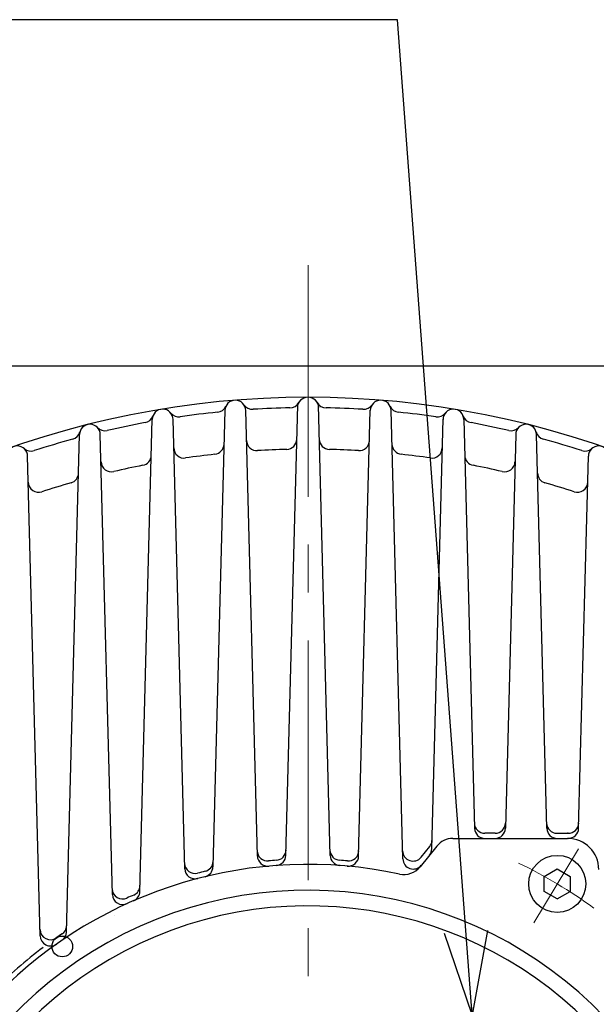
# Model space of a CAD drawing. Header units: millimetres. Extents: x 0 to 1735, y 0 to 1188.
# Tile 79 of 139: x 202 to 258, y 819 to 913. Entities that reach past the tile are written whole.
import ezdxf

# ---------------------------------------------------------------- set-up
doc = ezdxf.new("R2010")
doc.units = ezdxf.units.MM
doc.header["$LTSCALE"] = 0.727559
doc.linetypes.add('CENTER', pattern=[50.8, 31.75, -6.35, 6.35, -6.35])
doc.layers.add('NoLayerName_001', color=7, linetype='Continuous')
doc.layers.add('NoLayerName_002', color=7, linetype='Continuous')
doc.styles.get("Standard").update_dxf_attribs({"font": 'txt', "bigfont": 'extfont2'})
doc.dimstyles.get("Standard").update_dxf_attribs({"dimtxt": 2.5, "dimasz": 2.5, "dimexe": 1, "dimexo": 1, "dimtad": 1, "dimdec": 3, "dimzin": 0, "dimdsep": 46, "dimtxsty": 'Standard', "dimcen": 2.5, "dimadec": 3, "dimazin": 0, "dimtfac": 0.75, "dimtdec": 3, "dimtmove": 0, "dimatfit": 3, "dimfxl": 1, "dimarcsym": 0})

msp = doc.modelspace()

# ---------------------------------------------------------------- linework, layer by layer
at = {"layer": 'NoLayerName_001', "color": 4, "linetype": 'CENTER', "lineweight": 13}
for p, q in [((230, 793.49993931), (230, 889.7402329)), ((251.75410645, 826.37778973), (256.03960661, 833.51005972))]:
    msp.add_line(p, q, dxfattribs=at)
at = {"layer": 'NoLayerName_001', "color": 7, "linetype": 'Continuous', "lineweight": 25}
for p, q in [((292.6, 880.00000176), (167.399, 880.00000176)), ((222.00034268, 875.74082156), (220.84862425, 831.75846945)), ((225.1241348, 832.79875928), (223.99965732, 875.74082156)), ((227.86999075, 832.8597804), (229.00562538, 876.22791705)), ((232.13000925, 832.8597804), (230.99437462, 876.22791705)), ((234.8758652, 832.79875928), (236.00034268, 875.74082156)), ((239.13148926, 832.51790377), (237.99965732, 875.74082156)), ((213.80912187, 829.3881051), (215.00034268, 874.87899245)), ((218.13353213, 831.57806051), (216.99965732, 874.87899245)), ((241.91650738, 833.48899237), (243.00034268, 874.87899245)), ((244.99965732, 874.87899245), (246.03151795, 835.47382481)), ((206.74492286, 825.4802729), (208.00034268, 873.42282132)), ((211.16033259, 829.09842117), (209.99965732, 873.42282132)), ((250.00034268, 873.42282132), (249.00661323, 835.47382481)), ((252.99338677, 835.47382481), (251.99965732, 873.42282132)), ((204.21027908, 825.10860454), (202.99965732, 871.3403841)), ((256.06114377, 835.47382481), (257.00034268, 871.3403841)), ((248.02004886, 835.00000176), (247.01808232, 835.00000176)), ((253.97995114, 835.00000176), (255.10971173, 835.00000176)), ((243.9544617, 834.50000176), (254.99999302, 834.50000176)), ((242.39964638, 833.75799592), (240.78541269, 831.76288708)), ((240.8883912, 832.6850794), (241.71576955, 833.70767599)), ((252.75166749, 830.84004521), (254.00166749, 831.56173305)), ((254.00166749, 831.56173305), (255.25166749, 830.84004521)), ((252.75166749, 829.39666954), (252.75166749, 830.84004521)), ((255.25166749, 830.84004521), (255.25166749, 829.39666954)), ((254.00166749, 828.6749817), (252.75166749, 829.39666954)), ((254.00166749, 828.6749817), (255.25166749, 829.39666954))]:
    msp.add_line(p, q, dxfattribs=at)
for centre, radius in [((254.00166749, 830.11835737), 2.75), ((206.33473776, 824.09113496), 1)]:
    msp.add_circle(centre, radius, dxfattribs=at)
for centre, radius, start, end in [((230, 790.00000176), 87, 67.2715774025, 112.7284225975), ((223, 875.71464461), 1, 0, 180), ((230, 875.97362753), 1.02637422, 1.5, 178.5), ((237, 875.71464461), 1, 0, 180), ((216, 874.8528155), 1, 0, 180), ((230, 790.00000176), 86, 95.8160872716, 98.2216032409), ((221.18380004, 876.55215146), 1, 275.8160872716, 335.2440890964), ((224.65624863, 876.83573358), 1, 214.0934607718, 273.5214625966), ((230, 790.00000176), 86, 91.1575327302, 93.5214625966), ((228.24247967, 876.98224777), 1, 271.1575327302, 330.1489929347), ((231.75752033, 876.98224777), 1, 209.8510070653, 268.8424672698), ((230, 790.00000176), 86, 86.4785374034, 88.8424672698), ((235.34375137, 876.83573358), 1, 266.4785374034, 325.9065392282), ((238.81619996, 876.55215146), 1, 204.7559109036, 264.1839127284), ((230, 790.00000176), 86, 81.7783967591, 84.1839127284), ((244, 874.8528155), 1, 0, 180), ((214.12128148, 875.53868481), 1, 280.516227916, 339.9442297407), ((217.55881587, 876.10584905), 1, 218.7936014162, 278.2216032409), ((242.44118413, 876.10584905), 1, 261.7783967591, 321.2063985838), ((245.87871852, 875.53868481), 1, 200.0557702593, 259.483772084), ((207.07080182, 873.92408573), 1, 285.2810490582, 344.709050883), ((209, 873.39664437), 1, 0, 180), ((210.4493442, 874.77483209), 1, 223.5584225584, 282.9864243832), ((230, 790.00000176), 86, 100.516227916, 102.9864243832), ((230, 790.00000176), 86, 77.0135756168, 79.483772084), ((249.5506558, 874.77483209), 1, 257.0135756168, 316.4415774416), ((251, 873.39664437), 1, 0, 180), ((252.92919818, 873.92408573), 1, 195.290949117, 254.7189509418), ((230, 790.00000176), 86, 105.2810490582, 107.8534900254), ((225.07559969, 872.85379033), 1, 181.5, 273.4013632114), ((227.92007412, 872.97393687), 1, 271.4359451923, 358.5), ((232.07992588, 872.97393687), 1, 181.5, 268.5640548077), ((234.92440031, 872.85379033), 1, 266.5986367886, 358.5), ((230, 790.00000176), 86, 72.1465099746, 74.7189509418), ((202, 871.31420716), 1, 0, 180), ((203.32718697, 872.81039389), 1, 228.4254882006, 287.8534900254), ((218.07176494, 872.13840452), 1, 181.5, 278.2627980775), ((220.91517029, 872.50131004), 1, 276.2839446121, 358.5), ((230, 790.00000176), 82, 91.4359451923, 93.4013632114), ((230, 790.00000176), 82, 86.5986367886, 88.5640548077), ((239.08482971, 872.50131004), 1, 181.5, 263.7160553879), ((241.92823506, 872.13840452), 1, 261.7372019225, 358.5), ((256.67281303, 872.81039389), 1, 252.1465099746, 311.5745117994), ((258, 871.31420716), 1, 0, 180), ((213.90956477, 871.42541483), 1, 281.1781745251, 358.5), ((230, 790.00000176), 82, 96.2839446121, 98.2627980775), ((230, 790.00000176), 82, 81.7372019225, 83.7160553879), ((246.09043523, 871.42541483), 1, 181.5, 258.8218254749), ((211.06836459, 870.81208737), 1, 181.5, 283.1847653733), ((230, 790.00000176), 82, 101.1781745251, 103.1847653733), ((230, 790.00000176), 82, 76.8152346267, 78.8218254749), ((248.93163541, 870.81208737), 1, 256.8152346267, 358.5), ((206.90307984, 869.72159406), 1, 286.1573466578, 358.5), ((253.09692016, 869.72159406), 1, 181.5, 253.8426533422), ((204.06536712, 868.84411896), 1, 181.5, 288.2078733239), ((230, 790.00000176), 82, 106.1573466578, 108.2078733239), ((230, 790.00000176), 82, 71.7921266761, 73.8426533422), ((255.93463288, 868.84411896), 1, 251.7921266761, 358.5), ((247.01808232, 836.00000176), 1, 181.5, 270), ((248.02004886, 836.00000176), 1, 270, 358.5), ((253.97995114, 836.00000176), 1, 181.5, 270), ((255.07456322, 835.99938386), 1, 267.9857241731, 358.5), ((247.03117528, 835.50000176), 1, 181.5, 270), ((248.0069559, 835.50000176), 1, 270, 358.5), ((253.9930441, 835.50000176), 1, 181.5, 270), ((254.99999302, 831.50000176), 3.5, 89.0504993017, 90), ((255.06148644, 835.50000176), 1, 270, 358.5), ((240.93836189, 834.33667307), 1, 321.0238323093, 358.5), ((243.9544617, 832.50000176), 2, 90, 141.0238323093), ((254.99999302, 831.50000176), 3, 0, 90), ((226.11067704, 833.32578123), 1, 181.5, 275.1296498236), ((226.8834856, 833.38821834), 1, 274.1084191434, 358.5), ((233.1165144, 833.38821834), 1, 181.5, 265.8915808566), ((233.88932296, 833.32578123), 1, 264.8703501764, 358.5), ((240.11098354, 833.31407649), 1, 181.5, 321.0238323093), ((240.91685005, 833.51516932), 1, 321.0238323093, 358.5), ((230, 790.00000176), 42, 77.8901705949, 135.4020552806), ((219.11975338, 832.11734062), 1, 181.5, 284.4846494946), ((219.86252126, 832.30226558), 1, 283.4764389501, 358.5), ((226.12379212, 832.82493623), 1, 181.5, 275.171912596), ((230, 790.00000176), 42.5, 94.1084191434, 95.1296498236), ((226.87033343, 832.88595735), 1, 274.1738460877, 358.5), ((233.12966657, 832.88595735), 1, 181.5, 265.8261539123), ((230, 790.00000176), 42.5, 84.8703501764, 85.8915808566), ((233.87620788, 832.82493623), 1, 264.828087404, 358.5), ((240.13114659, 832.54408072), 1, 181.5, 321.0238323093), ((219.13318946, 831.60423746), 1, 181.5, 284.6383205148), ((230, 790.00000176), 42.5, 103.4764389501, 104.4846494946), ((219.84896693, 831.78464639), 1, 283.6547356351, 358.5), ((239.23059737, 833.02088125), 2, 257.8901705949, 321.0238323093), ((229.99999769, 790), 39.49999901, 318.3301342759, 270), ((212.14578456, 829.66707867), 1, 181.5, 294.2325868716), ((212.15998992, 829.12459811), 1, 181.5, 294.5120088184), ((212.80946454, 829.41428204), 1, 293.5644193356, 358.5), ((212.82389554, 829.96537972), 1, 293.2568048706, 358.5), ((230, 790.00000176), 42.5, 113.2568048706, 114.2325868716), ((229.99999769, 790), 37.99999905, 319.6850908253, 270.7162158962), ((210.01370702, 829.75924952), 3, 296.6878930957, 296.8686374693), ((205.19424319, 825.73408113), 1, 181.5, 304.767471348), ((230, 790.00000176), 42.5, 123.8630734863, 124.767471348), ((205.74526554, 825.50644985), 1, 304.337290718, 358.5), ((205.76136243, 826.1211652), 1, 303.8630734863, 358.5), ((205.2099364, 825.13478149), 1, 181.5, 305.2056650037), ((230, 790.00000176), 42.5, 126.8743697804, 135.4020552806)]:
    msp.add_arc(centre, radius, start, end, dxfattribs=at)
at = {"layer": 'NoLayerName_001', "color": 4, "linetype": 'CENTER', "lineweight": 13}
msp.add_arc((229.99999769, 790), 46.74999883, 53.9369926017, 64.285940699, dxfattribs=at)

# ---------------------------------------------------------------- leaders
at = {"layer": 'NoLayerName_002', "color": 3, "linetype": 'Continuous', "lineweight": 13, "annotation_type": 0, "has_hookline": 1, "hookline_direction": 1, "text_width": 98.181136}
msp.add_leader([(245.80934998, 817.49999931), (238.625, 913.375), (230.625, 913.375)], dimstyle='Standard', override={"dimtxt": 12.8, "dimasz": 8, "dimldrblk": 'OPEN30'}, dxfattribs=at)

doc.saveas('drawing.dxf')
